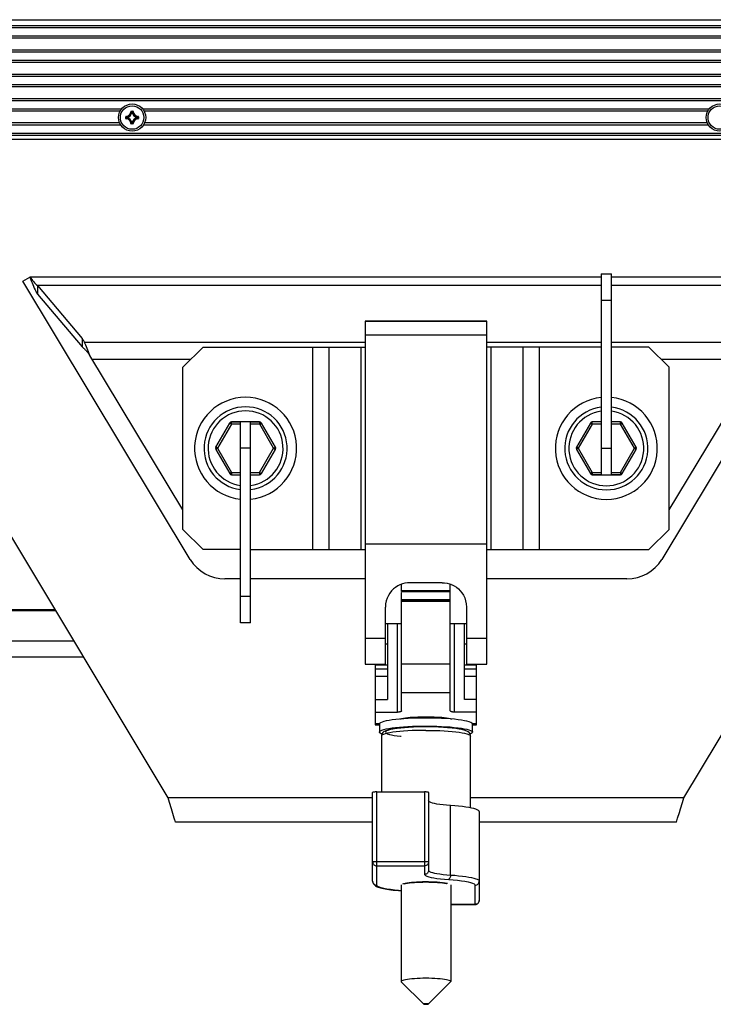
# Model space of a CAD drawing. Extents: x 0 to 420, y 0 to 297.
# Tile 112 of 116: x 333 to 368, y 209 to 257. Entities that reach past the tile are written whole.
import ezdxf

# ---------------------------------------------------------------- set-up
doc = ezdxf.new("R2010")
doc.units = 0
doc.header["$LTSCALE"] = 23.1
doc.layers.get('0').update_dxf_attribs({"linetype": 'CONTINUOUS'})
doc.layers.add('02___PRT_ALL_AXES', color=7, linetype='CONTINUOUS')
doc.layers.add('AXES', color=7, linetype='CONTINUOUS')

msp = doc.modelspace()

# ---------------------------------------------------------------- linework, layer by layer
at = {"color": 7, "linetype": 'CONTINUOUS'}
for p, q in [((303.96, 257.33), (402.96, 257.33)), ((402.96, 257.03), (303.96, 257.03)), ((402.96, 256.93), (303.96, 256.93)), ((303.96, 256.53), (402.96, 256.53)), ((303.96, 256.43), (402.96, 256.43)), ((402.96, 255.83), (303.96, 255.83)), ((402.96, 255.73), (303.96, 255.73)), ((303.96, 255.33), (402.96, 255.33)), ((303.96, 255.23), (402.96, 255.23)), ((402.96, 254.63), (303.96, 254.63)), ((402.96, 254.53), (303.96, 254.53)), ((303.96, 254.13), (402.96, 254.13)), ((303.96, 254.03), (402.96, 254.03)), ((402.96, 253.43), (303.96, 253.43)), ((402.96, 253.33), (303.96, 253.33)), ((338.9, 252.788), (338.91, 252.787)), ((338.92, 252.807), (338.92, 252.797)), ((338.92, 252.807), (338.999, 252.807)), ((338.92, 252.797), (338.999, 252.797)), ((338.951, 252.753), (338.941, 252.755)), ((338.951, 252.753), (338.951, 252.763)), ((338.951, 252.763), (338.969, 252.763)), ((338.951, 252.753), (338.969, 252.753)), ((338.969, 252.753), (338.969, 252.763)), ((338.969, 252.753), (338.979, 252.755)), ((338.999, 252.807), (338.999, 252.797)), ((339.019, 252.788), (339.009, 252.787)), ((338.651, 252.458), (338.651, 252.537)), ((338.651, 252.537), (338.661, 252.537)), ((338.651, 252.458), (338.661, 252.458)), ((338.661, 252.458), (338.661, 252.537)), ((338.67, 252.557), (338.67, 252.547)), ((338.67, 252.438), (338.67, 252.448)), ((338.694, 252.488), (338.694, 252.507)), ((338.704, 252.507), (338.694, 252.507)), ((338.704, 252.488), (338.694, 252.488)), ((338.704, 252.507), (338.702, 252.517)), ((338.704, 252.488), (338.702, 252.479)), ((338.704, 252.489), (338.704, 252.507)), ((339.216, 252.507), (339.217, 252.517)), ((339.216, 252.507), (339.216, 252.489)), ((339.216, 252.507), (339.226, 252.507)), ((339.216, 252.488), (339.217, 252.479)), ((339.216, 252.488), (339.226, 252.488)), ((339.226, 252.507), (339.226, 252.488)), ((339.25, 252.557), (339.249, 252.547)), ((339.25, 252.438), (339.249, 252.448)), ((339.259, 252.537), (339.259, 252.458)), ((339.269, 252.537), (339.259, 252.537)), ((339.269, 252.458), (339.259, 252.458)), ((339.269, 252.537), (339.269, 252.458)), ((338.9, 252.208), (338.91, 252.208)), ((338.92, 252.188), (338.92, 252.198)), ((338.999, 252.198), (338.92, 252.198)), ((338.999, 252.188), (338.92, 252.188)), ((338.951, 252.242), (338.941, 252.24)), ((338.951, 252.242), (338.951, 252.232)), ((338.969, 252.242), (338.951, 252.242)), ((338.969, 252.232), (338.951, 252.232)), ((338.969, 252.242), (338.969, 252.232)), ((338.969, 252.242), (338.979, 252.24)), ((338.999, 252.188), (338.999, 252.198)), ((339.019, 252.208), (339.009, 252.208)), ((303.96, 251.73), (402.96, 251.73)), ((303.96, 251.63), (402.96, 251.63)), ((362.11, 244.79), (362.11, 234.874)), ((362.11, 244.79), (362.61, 244.79)), ((362.61, 234.874), (362.61, 244.79)), ((362.11, 243.49), (362.61, 243.49)), ((350.46, 242.453), (350.46, 225.518)), ((356.46, 242.453), (350.46, 242.453)), ((356.46, 242.435), (350.46, 242.435)), ((356.46, 225.518), (356.46, 242.453)), ((356.46, 241.758), (350.46, 241.758)), ((350.46, 241.397), (336.612, 241.397)), ((362.11, 241.397), (356.46, 241.397)), ((370.308, 241.397), (362.61, 241.397)), ((341.46, 233.127), (336.876, 240.749)), ((365.46, 233.127), (370.044, 240.749)), ((341.839, 240.549), (336.996, 240.549)), ((369.924, 240.549), (365.081, 240.549)), ((343.088, 236.22), (343.78, 237.42)), ((343.865, 237.367), (343.174, 236.17)), ((343.865, 237.367), (343.778, 237.417)), ((343.865, 237.466), (343.867, 237.47)), ((343.865, 237.367), (343.865, 237.466)), ((344.31, 237.466), (343.865, 237.466)), ((344.31, 237.367), (343.865, 237.367)), ((345.253, 237.47), (343.867, 237.47)), ((344.31, 227.55), (344.31, 237.466)), ((344.81, 227.55), (344.81, 237.466)), ((345.255, 237.466), (344.81, 237.466)), ((345.255, 237.367), (344.81, 237.367)), ((345.255, 237.466), (345.253, 237.47)), ((345.255, 237.367), (345.255, 237.466)), ((345.255, 237.367), (345.341, 237.417)), ((345.945, 236.17), (345.255, 237.367)), ((346.032, 236.22), (345.339, 237.42)), ((361.58, 237.42), (360.888, 236.22)), ((361.667, 237.37), (360.974, 236.17)), ((361.667, 237.37), (361.58, 237.42)), ((362.11, 237.47), (361.667, 237.47)), ((361.667, 237.37), (361.667, 237.47)), ((362.11, 237.37), (361.667, 237.37)), ((363.053, 237.47), (362.61, 237.47)), ((363.053, 237.37), (362.61, 237.37)), ((363.053, 237.37), (363.053, 237.47)), ((363.053, 237.37), (363.139, 237.42)), ((363.745, 236.17), (363.053, 237.37)), ((363.832, 236.22), (363.139, 237.42)), ((343.174, 236.17), (343.088, 236.22)), ((343.174, 236.17), (343.088, 236.12)), ((343.088, 236.12), (343.78, 234.92)), ((343.174, 236.17), (343.867, 234.97)), ((344.81, 236.17), (344.31, 236.17)), ((345.253, 234.97), (345.945, 236.17)), ((345.339, 234.92), (346.032, 236.12)), ((345.945, 236.17), (346.032, 236.22)), ((345.945, 236.17), (346.032, 236.12)), ((360.974, 236.17), (360.888, 236.22)), ((360.974, 236.17), (360.888, 236.12)), ((360.888, 236.12), (361.58, 234.92)), ((360.974, 236.17), (361.665, 234.974)), ((362.11, 236.17), (362.61, 236.17)), ((363.055, 234.974), (363.745, 236.17)), ((363.139, 234.92), (363.832, 236.12)), ((363.745, 236.17), (363.832, 236.22)), ((363.745, 236.17), (363.832, 236.12)), ((343.867, 234.97), (343.78, 234.92)), ((343.867, 234.97), (343.867, 234.87)), ((343.867, 234.97), (344.31, 234.97)), ((343.867, 234.87), (344.31, 234.87)), ((344.81, 234.97), (345.253, 234.97)), ((344.81, 234.87), (345.253, 234.87)), ((345.253, 234.97), (345.253, 234.87)), ((345.253, 234.97), (345.339, 234.92)), ((361.665, 234.974), (361.578, 234.924)), ((361.665, 234.974), (362.11, 234.974)), ((361.665, 234.974), (361.665, 234.874)), ((361.665, 234.874), (362.11, 234.874)), ((361.665, 234.874), (361.667, 234.87)), ((361.667, 234.87), (363.053, 234.87)), ((362.61, 234.974), (363.055, 234.974)), ((362.61, 234.874), (363.055, 234.874)), ((363.055, 234.874), (363.053, 234.87)), ((363.055, 234.974), (363.141, 234.924)), ((363.055, 234.974), (363.055, 234.874)), ((356.46, 231.444), (350.46, 231.444)), ((352.26, 229.448), (352.212, 229.448)), ((352.26, 229.096), (352.26, 229.466)), ((354.26, 229.536), (352.66, 229.536)), ((354.66, 223.216), (354.66, 229.466)), ((354.707, 229.448), (354.66, 229.448)), ((352.26, 229.151), (354.66, 229.151)), ((352.26, 229.095), (354.66, 229.095)), ((352.26, 223.216), (352.26, 229.06)), ((344.81, 228.85), (344.31, 228.85)), ((352.26, 228.708), (354.66, 228.708)), ((352.26, 228.697), (354.66, 228.697)), ((352.26, 228.632), (354.66, 228.632)), ((335.163, 228.19), (319.87, 228.19)), ((335.188, 228.149), (319.893, 228.149)), ((351.46, 225.518), (351.46, 228.337)), ((355.46, 228.337), (355.46, 225.518)), ((344.81, 227.55), (344.31, 227.55)), ((352.26, 227.508), (351.46, 227.508)), ((351.56, 227.508), (351.56, 223.772)), ((352.06, 223.148), (352.06, 227.508)), ((355.46, 227.508), (354.66, 227.508)), ((354.86, 227.508), (354.86, 223.148)), ((355.36, 223.772), (355.36, 227.508)), ((336.09, 226.649), (320.759, 226.649)), ((350.46, 226.797), (351.46, 226.797)), ((351.56, 226.508), (351.46, 226.508)), ((355.46, 226.508), (355.36, 226.508)), ((355.46, 226.797), (356.46, 226.797)), ((326.56, 225.882), (336.551, 225.882)), ((350.46, 225.518), (351.46, 225.518)), ((350.96, 225.477), (351.56, 225.477)), ((350.96, 225.477), (350.96, 222.516)), ((351.56, 225.267), (350.96, 225.267)), ((354.66, 225.508), (352.26, 225.508)), ((355.36, 225.477), (355.96, 225.477)), ((355.96, 225.267), (355.36, 225.267)), ((355.46, 225.518), (356.46, 225.518)), ((355.96, 222.516), (355.96, 225.477)), ((350.96, 224.918), (351.56, 224.918)), ((355.36, 224.918), (355.96, 224.918)), ((354.66, 224.093), (352.26, 224.093)), ((350.96, 223.772), (351.56, 223.772)), ((355.96, 223.772), (355.36, 223.772)), ((350.96, 223.148), (352.06, 223.148)), ((355.96, 223.148), (354.86, 223.148)), ((353.06, 222.908), (353.86, 222.908)), ((355.048, 222.773), (354.865, 222.794)), ((350.96, 222.58), (351.17, 222.58)), ((350.96, 222.516), (351.16, 222.516)), ((351.16, 222.557), (351.16, 222.16)), ((352.15, 222.406), (352.354, 222.422)), ((353.275, 222.458), (353.516, 222.459)), ((353.516, 222.459), (353.759, 222.457)), ((355.753, 222.58), (355.96, 222.58)), ((355.76, 222.16), (355.76, 222.557)), ((355.76, 222.516), (355.96, 222.516)), ((352.233, 214.626), (352.233, 209.849)), ((352.359, 214.674), (352.303, 214.656)), ((353.592, 214.763), (353.442, 214.764)), ((354.378, 214.711), (354.269, 214.725)), ((354.269, 214.724), (354.373, 214.71)), ((354.309, 214.719), (354.333, 214.716)), ((354.409, 214.705), (354.309, 214.719)), ((354.333, 214.716), (354.356, 214.713)), ((354.356, 214.713), (354.378, 214.711)), ((354.493, 214.689), (354.409, 214.705)), ((354.516, 214.684), (354.493, 214.689)), ((354.686, 214.626), (354.686, 209.849)), ((352.233, 209.849), (352.244, 209.828)), ((353.354, 208.737), (352.244, 209.828)), ((353.565, 208.737), (354.676, 209.828)), ((354.546, 209.923), (354.469, 209.939)), ((354.606, 209.905), (354.546, 209.923)), ((354.651, 209.887), (354.606, 209.905)), ((354.677, 209.868), (354.651, 209.887)), ((354.676, 209.828), (354.686, 209.849)), ((354.686, 209.849), (354.677, 209.868)), ((353.353, 208.738), (353.354, 208.737)), ((353.483, 208.752), (353.46, 208.752)), ((353.565, 208.737), (353.566, 208.738))]:
    msp.add_line(p, q, dxfattribs=at)
at = {"color": 3, "linetype": 'CONTINUOUS'}
for p, q in [((342.46, 241.17), (341.46, 240.17)), ((342.46, 241.17), (350.46, 241.17)), ((347.88, 231.17), (347.88, 241.17)), ((348.66, 241.17), (348.66, 231.17)), ((350.24, 241.17), (350.24, 231.17)), ((362.11, 241.17), (356.46, 241.17)), ((356.68, 231.17), (356.68, 241.17)), ((358.26, 231.17), (358.26, 241.17)), ((359.04, 241.17), (359.04, 231.17)), ((364.46, 241.17), (362.61, 241.17)), ((365.46, 240.17), (364.46, 241.17)), ((341.46, 232.17), (341.46, 240.17)), ((365.46, 232.17), (365.46, 240.17)), ((341.46, 232.17), (342.46, 231.17)), ((364.46, 231.17), (365.46, 232.17)), ((344.31, 231.17), (342.46, 231.17)), ((344.81, 231.17), (350.46, 231.17)), ((356.46, 231.17), (364.46, 231.17)), ((352.26, 222.825), (352.26, 222.811)), ((353.46, 222.856), (353.46, 222.908)), ((354.66, 222.812), (354.66, 222.825)), ((353.46, 222.42), (353.234, 222.419)), ((353.38, 222.422), (353.241, 222.42)), ((353.46, 222.422), (353.38, 222.422)), ((353.534, 222.422), (353.46, 222.422)), ((354.753, 222.362), (354.653, 222.372)), ((351.26, 221.962), (351.26, 221.962)), ((351.26, 221.962), (351.26, 219.209)), ((355.66, 218.421), (355.66, 221.962)), ((355.66, 221.962), (355.66, 221.962)), ((351.03, 219.209), (353.39, 219.209)), ((351.03, 214.606), (351.03, 219.209)), ((353.39, 219.209), (353.39, 215.14)), ((350.83, 214.804), (350.83, 219.183)), ((353.59, 219.183), (353.59, 215.338)), ((354.67, 215.107), (354.67, 218.538)), ((356.09, 218.235), (356.09, 213.855)), ((351.03, 215.779), (353.39, 215.779)), ((351.03, 215.554), (353.39, 215.554)), ((350.83, 214.804), (350.83, 214.801)), ((355.89, 213.655), (355.89, 214.606)), ((354.686, 213.657), (355.89, 213.657)), ((355.891, 213.655), (354.686, 213.655))]:
    msp.add_line(p, q, dxfattribs=at)
at = {"color": 7, "linetype": 'CONTINUOUS'}
for points in [[(338.92, 252.807), (338.917, 252.807), (338.914, 252.806), (338.911, 252.805), (338.909, 252.803), (338.907, 252.801), (338.905, 252.799), (338.903, 252.796), (338.902, 252.794), (338.901, 252.791), (338.9, 252.788)], [(338.91, 252.787), (338.911, 252.789), (338.911, 252.791), (338.912, 252.793), (338.913, 252.794), (338.915, 252.795), (338.917, 252.796), (338.918, 252.797), (338.92, 252.797)], [(338.91, 252.787), (338.915, 252.782), (338.921, 252.777), (338.926, 252.772), (338.931, 252.766), (338.936, 252.761), (338.941, 252.755)], [(338.92, 252.797), (338.925, 252.791), (338.931, 252.786), (338.936, 252.78), (338.941, 252.775), (338.946, 252.769), (338.951, 252.763)], [(338.941, 252.755), (338.941, 252.757), (338.942, 252.758), (338.943, 252.76), (338.944, 252.761), (338.946, 252.762), (338.947, 252.763), (338.949, 252.763), (338.951, 252.763)], [(338.999, 252.797), (338.994, 252.791), (338.989, 252.786), (338.984, 252.78), (338.979, 252.775), (338.974, 252.769), (338.969, 252.763)], [(338.969, 252.763), (338.971, 252.763), (338.972, 252.763), (338.974, 252.762), (338.975, 252.761), (338.977, 252.76), (338.978, 252.758), (338.978, 252.757), (338.979, 252.755)], [(339.009, 252.787), (339.004, 252.782), (338.999, 252.777), (338.994, 252.772), (338.989, 252.766), (338.984, 252.761), (338.979, 252.755)], [(339.019, 252.788), (339.019, 252.791), (339.018, 252.794), (339.017, 252.796), (339.015, 252.799), (339.013, 252.801), (339.011, 252.803), (339.008, 252.805), (339.005, 252.806), (339.002, 252.807), (338.999, 252.807)], [(338.999, 252.797), (339.001, 252.797), (339.003, 252.796), (339.005, 252.795), (339.006, 252.794), (339.007, 252.793), (339.008, 252.791), (339.009, 252.789), (339.009, 252.787)], [(338.67, 252.557), (338.667, 252.557), (338.664, 252.556), (338.661, 252.555), (338.658, 252.553), (338.656, 252.551), (338.654, 252.549), (338.653, 252.546), (338.652, 252.543), (338.651, 252.54), (338.651, 252.537)], [(338.651, 252.458), (338.651, 252.455), (338.652, 252.452), (338.653, 252.449), (338.654, 252.447), (338.656, 252.444), (338.658, 252.442), (338.661, 252.441), (338.664, 252.439), (338.667, 252.439), (338.67, 252.438)], [(338.661, 252.537), (338.661, 252.539), (338.661, 252.541), (338.662, 252.543), (338.663, 252.544), (338.665, 252.545), (338.666, 252.546), (338.668, 252.547), (338.67, 252.547)], [(338.661, 252.537), (338.666, 252.532), (338.671, 252.527), (338.677, 252.522), (338.683, 252.517), (338.688, 252.512), (338.694, 252.507)], [(338.661, 252.458), (338.666, 252.463), (338.671, 252.468), (338.677, 252.473), (338.683, 252.478), (338.688, 252.483), (338.694, 252.488)], [(338.67, 252.448), (338.668, 252.448), (338.666, 252.449), (338.665, 252.45), (338.663, 252.451), (338.662, 252.453), (338.661, 252.454), (338.661, 252.456), (338.661, 252.458)], [(338.67, 252.547), (338.675, 252.542), (338.681, 252.537), (338.686, 252.532), (338.691, 252.527), (338.697, 252.522), (338.702, 252.517)], [(338.67, 252.448), (338.675, 252.453), (338.681, 252.458), (338.686, 252.463), (338.691, 252.469), (338.697, 252.474), (338.702, 252.479)], [(338.694, 252.507), (338.694, 252.509), (338.695, 252.51), (338.695, 252.512), (338.696, 252.513), (338.698, 252.514), (338.699, 252.515), (338.701, 252.516), (338.702, 252.517)], [(338.702, 252.479), (338.701, 252.479), (338.699, 252.48), (338.698, 252.481), (338.696, 252.482), (338.695, 252.483), (338.695, 252.485), (338.694, 252.487), (338.694, 252.488)], [(339.249, 252.547), (339.244, 252.542), (339.239, 252.537), (339.234, 252.532), (339.228, 252.527), (339.223, 252.522), (339.217, 252.517)], [(339.217, 252.517), (339.219, 252.516), (339.22, 252.515), (339.222, 252.515), (339.223, 252.513), (339.224, 252.512), (339.225, 252.51), (339.225, 252.509), (339.226, 252.507)], [(339.226, 252.488), (339.225, 252.487), (339.225, 252.485), (339.224, 252.483), (339.223, 252.482), (339.222, 252.481), (339.22, 252.48), (339.219, 252.479), (339.217, 252.479)], [(339.249, 252.448), (339.244, 252.453), (339.239, 252.458), (339.234, 252.463), (339.228, 252.469), (339.223, 252.474), (339.217, 252.479)], [(339.259, 252.537), (339.254, 252.532), (339.248, 252.527), (339.243, 252.522), (339.237, 252.517), (339.231, 252.512), (339.226, 252.507)], [(339.259, 252.458), (339.254, 252.463), (339.248, 252.468), (339.243, 252.473), (339.237, 252.478), (339.231, 252.483), (339.226, 252.488)], [(339.249, 252.547), (339.251, 252.547), (339.253, 252.546), (339.255, 252.545), (339.256, 252.544), (339.257, 252.543), (339.258, 252.541), (339.259, 252.539), (339.259, 252.537)], [(339.259, 252.458), (339.259, 252.456), (339.258, 252.454), (339.257, 252.453), (339.256, 252.451), (339.255, 252.45), (339.253, 252.449), (339.251, 252.448), (339.249, 252.448)], [(339.269, 252.537), (339.269, 252.54), (339.268, 252.543), (339.267, 252.546), (339.265, 252.549), (339.263, 252.551), (339.261, 252.553), (339.259, 252.555), (339.256, 252.556), (339.253, 252.557), (339.25, 252.557)], [(339.25, 252.438), (339.253, 252.439), (339.256, 252.439), (339.259, 252.441), (339.261, 252.442), (339.263, 252.444), (339.265, 252.447), (339.267, 252.449), (339.268, 252.452), (339.269, 252.455), (339.269, 252.458)], [(338.9, 252.208), (338.901, 252.204), (338.902, 252.202), (338.903, 252.199), (338.905, 252.196), (338.907, 252.194), (338.909, 252.192), (338.911, 252.191), (338.914, 252.189), (338.917, 252.189), (338.92, 252.188)], [(338.91, 252.208), (338.915, 252.213), (338.921, 252.218), (338.926, 252.224), (338.931, 252.229), (338.936, 252.235), (338.941, 252.24)], [(338.92, 252.198), (338.918, 252.199), (338.917, 252.199), (338.915, 252.2), (338.913, 252.201), (338.912, 252.203), (338.911, 252.204), (338.911, 252.206), (338.91, 252.208)], [(338.92, 252.198), (338.925, 252.204), (338.931, 252.209), (338.936, 252.215), (338.941, 252.22), (338.946, 252.226), (338.951, 252.232)], [(338.951, 252.232), (338.949, 252.232), (338.947, 252.232), (338.946, 252.233), (338.944, 252.234), (338.943, 252.235), (338.942, 252.237), (338.941, 252.239), (338.941, 252.24)], [(338.979, 252.24), (338.978, 252.239), (338.978, 252.237), (338.977, 252.235), (338.975, 252.234), (338.974, 252.233), (338.972, 252.232), (338.971, 252.232), (338.969, 252.232)], [(338.999, 252.198), (338.994, 252.204), (338.989, 252.209), (338.984, 252.215), (338.979, 252.22), (338.974, 252.226), (338.969, 252.232)], [(339.009, 252.208), (339.004, 252.213), (338.999, 252.218), (338.994, 252.224), (338.989, 252.229), (338.984, 252.235), (338.979, 252.24)], [(339.009, 252.208), (339.009, 252.206), (339.008, 252.204), (339.007, 252.203), (339.006, 252.201), (339.005, 252.2), (339.003, 252.199), (339.001, 252.199), (338.999, 252.198)], [(338.999, 252.188), (339.002, 252.189), (339.005, 252.189), (339.008, 252.191), (339.011, 252.192), (339.013, 252.194), (339.015, 252.196), (339.017, 252.199), (339.018, 252.202), (339.019, 252.204), (339.019, 252.208)], [(336.502, 241.597), (336.521, 241.564), (336.539, 241.531), (336.558, 241.498), (336.576, 241.464), (336.594, 241.431), (336.612, 241.397)], [(336.502, 241.173), (336.524, 241.154), (336.546, 241.134), (336.567, 241.115), (336.589, 241.095), (336.61, 241.075), (336.631, 241.055), (336.652, 241.035), (336.672, 241.015), (336.692, 240.994), (336.711, 240.973)], [(336.876, 240.749), (336.844, 240.839), (336.812, 240.928), (336.78, 241.015), (336.747, 241.099), (336.714, 241.179), (336.681, 241.257), (336.647, 241.329), (336.612, 241.397)], [(336.711, 240.973), (336.74, 240.94), (336.768, 240.906), (336.796, 240.869), (336.823, 240.83), (336.849, 240.79), (336.876, 240.749)], [(343.865, 237.466), (343.848, 237.465), (343.831, 237.46), (343.815, 237.453), (343.801, 237.443), (343.788, 237.431), (343.778, 237.417)], [(345.341, 237.417), (345.331, 237.431), (345.319, 237.443), (345.305, 237.453), (345.289, 237.46), (345.272, 237.465), (345.255, 237.466)], [(361.578, 234.924), (361.588, 234.91), (361.601, 234.897), (361.615, 234.887), (361.631, 234.88), (361.648, 234.875), (361.665, 234.874)], [(363.055, 234.874), (363.072, 234.875), (363.089, 234.88), (363.105, 234.887), (363.119, 234.897), (363.131, 234.91), (363.141, 234.924)], [(352.66, 229.536), (352.543, 229.531), (352.424, 229.513), (352.301, 229.481), (352.179, 229.436), (352.064, 229.378), (351.955, 229.308), (351.855, 229.227), (351.763, 229.134), (351.678, 229.026), (351.604, 228.906), (351.543, 228.775), (351.497, 228.635), (351.47, 228.489), (351.46, 228.337)], [(354.26, 229.536), (354.38, 229.531), (354.502, 229.512), (354.625, 229.479), (354.745, 229.434), (354.857, 229.377), (354.961, 229.31), (355.058, 229.232), (355.149, 229.143), (355.233, 229.038), (355.308, 228.92), (355.371, 228.789), (355.419, 228.647), (355.449, 228.496), (355.46, 228.337)], [(352.26, 223.216), (352.258, 223.207), (352.254, 223.2), (352.248, 223.192), (352.239, 223.185), (352.228, 223.179), (352.215, 223.173), (352.202, 223.168), (352.187, 223.163), (352.172, 223.16), (352.157, 223.156), (352.141, 223.154), (352.125, 223.152), (352.109, 223.15), (352.092, 223.149), (352.076, 223.148), (352.06, 223.148)], [(354.86, 223.148), (354.844, 223.148), (354.827, 223.149), (354.811, 223.15), (354.795, 223.152), (354.779, 223.154), (354.763, 223.156), (354.747, 223.16), (354.732, 223.163), (354.718, 223.168), (354.704, 223.173), (354.692, 223.179), (354.681, 223.185), (354.672, 223.192), (354.665, 223.2), (354.661, 223.207), (354.66, 223.216)], [(352.157, 222.803), (351.968, 222.784), (351.793, 222.763), (351.637, 222.739), (351.5, 222.713), (351.385, 222.686), (351.292, 222.657), (351.224, 222.627), (351.18, 222.596), (351.161, 222.565), (351.16, 222.557)], [(353.759, 222.853), (353.517, 222.856), (353.277, 222.855), (353.039, 222.851), (352.805, 222.843), (352.578, 222.833), (352.361, 222.82), (352.157, 222.803)], [(352.198, 222.807), (352.267, 222.827), (352.355, 222.847), (352.455, 222.865), (352.564, 222.88), (352.681, 222.892), (352.804, 222.901), (352.931, 222.906), (353.06, 222.908)], [(354.865, 222.794), (354.666, 222.811), (354.453, 222.827), (354.229, 222.839), (353.998, 222.848), (353.759, 222.853)], [(353.86, 222.908), (353.99, 222.906), (354.118, 222.9), (354.242, 222.892), (354.36, 222.879), (354.469, 222.864), (354.568, 222.847), (354.655, 222.826), (354.722, 222.806)], [(355.76, 222.557), (355.753, 222.58), (355.722, 222.611), (355.666, 222.641), (355.586, 222.671), (355.483, 222.699), (355.358, 222.726), (355.213, 222.75), (355.048, 222.773)], [(351.16, 222.16), (351.16, 222.168), (351.179, 222.199), (351.222, 222.229), (351.29, 222.259), (351.381, 222.288), (351.496, 222.316), (351.631, 222.342), (351.787, 222.365), (351.961, 222.387), (352.15, 222.406)], [(351.296, 222.06), (351.256, 222.075), (351.199, 222.105), (351.167, 222.136), (351.16, 222.16)], [(352.354, 222.422), (352.572, 222.436), (352.8, 222.447), (353.035, 222.454), (353.275, 222.458)], [(353.759, 222.457), (353.997, 222.451), (354.227, 222.442), (354.449, 222.43), (354.66, 222.415)], [(354.66, 222.415), (354.859, 222.397), (355.042, 222.377), (355.207, 222.355), (355.353, 222.33), (355.478, 222.304), (355.583, 222.275), (355.663, 222.246), (355.72, 222.215), (355.752, 222.184), (355.76, 222.16)], [(355.76, 222.16), (355.759, 222.153), (355.741, 222.122), (355.697, 222.091)], [(355.697, 222.091), (355.63, 222.061), (355.628, 222.061)], [(352.521, 214.707), (352.432, 214.691), (352.359, 214.674)], [(352.38, 214.679), (352.456, 214.695), (352.547, 214.71), (352.651, 214.724), (352.767, 214.735), (352.893, 214.745)], [(353, 214.752), (352.865, 214.744), (352.739, 214.733), (352.624, 214.721), (352.521, 214.707)], [(352.893, 214.745), (353.027, 214.753), (353.168, 214.759), (353.313, 214.762), (353.46, 214.764)], [(353.442, 214.764), (353.291, 214.763), (353.143, 214.759), (353, 214.752)], [(353.46, 214.764), (353.607, 214.762), (353.752, 214.759), (353.892, 214.753), (354.027, 214.745), (354.153, 214.735), (354.269, 214.724)], [(354.269, 214.725), (354.15, 214.737), (354.019, 214.747), (353.882, 214.754), (353.739, 214.76), (353.592, 214.763)], [(354.373, 214.71), (354.464, 214.695), (354.478, 214.692)], [(353.608, 210.007), (353.46, 210.008), (353.312, 210.007), (353.166, 210.004), (353.025, 209.998), (352.89, 209.99), (352.763, 209.98), (352.647, 209.968), (352.542, 209.955), (352.451, 209.939), (352.374, 209.923), (352.313, 209.905)], [(354.03, 209.99), (353.895, 209.998), (353.753, 210.004), (353.608, 210.007)], [(354.469, 209.939), (354.378, 209.955), (354.273, 209.968), (354.156, 209.98), (354.03, 209.99)], [(352.313, 209.905), (352.269, 209.887), (352.242, 209.868), (352.233, 209.849)], [(353.364, 208.744), (353.356, 208.742), (353.353, 208.738)], [(353.354, 208.737), (353.356, 208.735), (353.364, 208.732)], [(353.46, 208.752), (353.436, 208.752), (353.414, 208.751), (353.393, 208.749), (353.377, 208.747), (353.364, 208.744)], [(353.364, 208.732), (353.377, 208.73), (353.393, 208.728), (353.414, 208.726), (353.436, 208.725), (353.46, 208.725), (353.483, 208.725), (353.506, 208.726), (353.526, 208.728), (353.543, 208.73), (353.556, 208.732)], [(353.556, 208.744), (353.543, 208.747), (353.526, 208.749), (353.506, 208.751), (353.483, 208.752)], [(353.566, 208.738), (353.563, 208.742), (353.556, 208.744)], [(353.556, 208.732), (353.563, 208.735), (353.565, 208.737)]]:
    msp.add_lwpolyline(points, dxfattribs=at)
at = {"color": 3, "linetype": 'CONTINUOUS'}
for points in [[(353.241, 222.42), (353.105, 222.418), (352.972, 222.414), (352.842, 222.409), (352.717, 222.404), (352.596, 222.397), (352.48, 222.389), (352.369, 222.381), (352.264, 222.371), (352.165, 222.361), (352.071, 222.351), (351.983, 222.339), (351.901, 222.327), (351.825, 222.315), (351.755, 222.302), (351.691, 222.289), (351.633, 222.275), (351.58, 222.261), (351.531, 222.245), (351.486, 222.229), (351.445, 222.211), (351.406, 222.191), (351.37, 222.167), (351.334, 222.136), (351.301, 222.096), (351.275, 222.046), (351.261, 221.99), (351.26, 221.962)], [(352.36, 222.21), (352.167, 222.193), (351.988, 222.174), (351.825, 222.153), (351.68, 222.13), (351.555, 222.105), (351.45, 222.078), (351.367, 222.05), (351.308, 222.021), (351.272, 221.992), (351.26, 221.962)], [(353.234, 222.419), (353.015, 222.414), (352.799, 222.406), (352.592, 222.394), (352.396, 222.38), (352.213, 222.364), (352.047, 222.344), (351.898, 222.323), (351.769, 222.299), (351.66, 222.274), (351.573, 222.247), (351.511, 222.219), (351.473, 222.19), (351.46, 222.161), (351.472, 222.132), (351.509, 222.103), (351.57, 222.075), (351.656, 222.048), (351.764, 222.023), (351.892, 221.999), (352.041, 221.977), (352.207, 221.958), (352.233, 221.955)], [(353.46, 222.248), (353.23, 222.246), (353.002, 222.242), (352.78, 222.234), (352.565, 222.223), (352.36, 222.21)], [(354.664, 222.367), (354.529, 222.38), (354.332, 222.394), (354.124, 222.405), (353.907, 222.414), (353.686, 222.419), (353.46, 222.42)], [(353.46, 222.248), (353.69, 222.246), (353.917, 222.242), (354.14, 222.234), (354.355, 222.223), (354.56, 222.21)], [(354.653, 222.372), (354.547, 222.381), (354.436, 222.389), (354.32, 222.397), (354.199, 222.404), (354.073, 222.41), (353.944, 222.414), (353.81, 222.418), (353.673, 222.42), (353.534, 222.422)], [(354.56, 222.21), (354.753, 222.193), (354.932, 222.174), (355.095, 222.153), (355.24, 222.13), (355.365, 222.105), (355.47, 222.078), (355.552, 222.05), (355.612, 222.021), (355.648, 221.992), (355.66, 221.962)], [(355.66, 221.962), (355.658, 221.99), (355.644, 222.047), (355.618, 222.097), (355.586, 222.136), (355.55, 222.167), (355.513, 222.191), (355.474, 222.212), (355.433, 222.229), (355.388, 222.246), (355.339, 222.261), (355.286, 222.275), (355.227, 222.289), (355.163, 222.302), (355.093, 222.315), (355.017, 222.328), (354.935, 222.339), (354.847, 222.351), (354.753, 222.362)], [(351.03, 219.209), (350.99, 219.209), (350.953, 219.207), (350.918, 219.205), (350.888, 219.202), (350.864, 219.198), (350.845, 219.193), (350.834, 219.189), (350.83, 219.183)], [(353.59, 219.183), (353.586, 219.189), (353.574, 219.193), (353.556, 219.198), (353.531, 219.202), (353.501, 219.205), (353.467, 219.207), (353.43, 219.209), (353.39, 219.209)], [(354.67, 218.538), (354.48, 218.553), (354.306, 218.57), (354.147, 218.589), (354.004, 218.61), (353.881, 218.634), (353.778, 218.659), (353.697, 218.685), (353.638, 218.712), (353.602, 218.74), (353.59, 218.769)], [(356.09, 218.235), (356.079, 218.266), (356.046, 218.297), (355.992, 218.327), (355.917, 218.356), (355.822, 218.385), (355.707, 218.412), (355.573, 218.438), (355.423, 218.462), (355.255, 218.484), (355.073, 218.505), (354.878, 218.522), (354.67, 218.538)], [(350.83, 215.753), (350.834, 215.758), (350.845, 215.763), (350.864, 215.767), (350.888, 215.771), (350.919, 215.774), (350.953, 215.777), (350.991, 215.778), (351.03, 215.779)], [(350.83, 215.753), (350.834, 215.714), (350.845, 215.677), (350.864, 215.643), (350.888, 215.612), (350.919, 215.588), (350.953, 215.569), (350.991, 215.558), (351.03, 215.554)], [(353.39, 215.779), (353.429, 215.778), (353.466, 215.777), (353.501, 215.774), (353.531, 215.771), (353.556, 215.767), (353.575, 215.763), (353.586, 215.758), (353.59, 215.753)], [(353.59, 215.753), (353.586, 215.714), (353.575, 215.677), (353.556, 215.643), (353.531, 215.612), (353.501, 215.588), (353.466, 215.569), (353.429, 215.558), (353.39, 215.554)], [(353.59, 215.338), (353.586, 215.3), (353.575, 215.262), (353.556, 215.228), (353.531, 215.198), (353.501, 215.173), (353.466, 215.155), (353.429, 215.144), (353.39, 215.14)], [(353.59, 215.338), (353.602, 215.31), (353.637, 215.282), (353.696, 215.255), (353.778, 215.228), (353.881, 215.203), (354.004, 215.18), (354.147, 215.158), (354.307, 215.139), (354.482, 215.122), (354.67, 215.107)], [(353.39, 215.14), (353.403, 215.108), (353.442, 215.078), (353.507, 215.048), (353.597, 215.019), (353.71, 214.991), (353.846, 214.966), (354.002, 214.942), (354.178, 214.921), (354.369, 214.902)], [(354.369, 214.902), (354.808, 214.868), (355.02, 214.848), (355.213, 214.824), (355.386, 214.798), (355.536, 214.77), (355.661, 214.739), (355.76, 214.707), (355.832, 214.674), (355.875, 214.64), (355.89, 214.606)], [(354.67, 215.107), (354.668, 215.068), (354.663, 215.03), (354.654, 214.993), (354.643, 214.96), (354.629, 214.932), (354.613, 214.91), (354.596, 214.894), (354.578, 214.886)], [(354.67, 215.107), (354.877, 215.092), (355.073, 215.074), (355.255, 215.054), (355.422, 215.031), (355.573, 215.007), (355.707, 214.982), (355.822, 214.954), (355.917, 214.926), (355.992, 214.896), (356.046, 214.866), (356.079, 214.835), (356.09, 214.804)], [(350.83, 214.801), (350.834, 214.765), (350.845, 214.728), (350.864, 214.694), (350.888, 214.664), (350.919, 214.639), (350.953, 214.621), (350.991, 214.609), (351.03, 214.606)], [(350.83, 214.801), (350.83, 214.788), (350.841, 214.73), (350.865, 214.677), (350.898, 214.633), (350.934, 214.599), (350.973, 214.571), (351.014, 214.548), (351.059, 214.527), (351.107, 214.508), (351.161, 214.49), (351.221, 214.473), (351.287, 214.456), (351.361, 214.44), (351.442, 214.424), (351.531, 214.409), (351.628, 214.394), (351.733, 214.38), (351.847, 214.366), (351.97, 214.353), (352.101, 214.341), (352.233, 214.331)], [(352.233, 214.334), (352.112, 214.343), (351.9, 214.363), (351.706, 214.387), (351.533, 214.413), (351.384, 214.442), (351.258, 214.472), (351.16, 214.504), (351.088, 214.537), (351.045, 214.571), (351.03, 214.606)], [(355.89, 214.606), (355.929, 214.609), (355.966, 214.621), (356.001, 214.639), (356.031, 214.664), (356.056, 214.694), (356.075, 214.728), (356.086, 214.765), (356.09, 214.804)], [(356.09, 213.855), (356.086, 213.816), (356.075, 213.779), (356.056, 213.745), (356.031, 213.715), (356.001, 213.69), (355.966, 213.672), (355.929, 213.661), (355.89, 213.657)], [(355.891, 213.655), (355.898, 213.655), (355.906, 213.656), (355.914, 213.657), (355.922, 213.658), (355.93, 213.659), (355.938, 213.661), (355.946, 213.663), (355.954, 213.666), (355.962, 213.669), (355.97, 213.672), (355.978, 213.676), (355.986, 213.68), (355.994, 213.684), (356.002, 213.689), (356.009, 213.695), (356.017, 213.701), (356.024, 213.707), (356.031, 213.714), (356.038, 213.721), (356.045, 213.729), (356.051, 213.737), (356.057, 213.745), (356.063, 213.754), (356.068, 213.764), (356.072, 213.773), (356.077, 213.783), (356.08, 213.794), (356.083, 213.804), (356.086, 213.815), (356.088, 213.826), (356.089, 213.838), (356.09, 213.849), (356.09, 213.855)]]:
    msp.add_lwpolyline(points, dxfattribs=at)
at = {"color": 7, "linetype": 'CONTINUOUS'}
for centre, radius, start, end in [((338.66, 252.798), 0.241, 272.365, 357.635), ((338.66, 252.798), 0.251, 272.3648, 357.6352), ((338.66, 252.798), 0.284, 278.634, 351.366), ((338.66, 252.798), 0.294, 278.6311, 351.3688), ((339.26, 252.798), 0.294, 188.6311, 261.3687), ((339.26, 252.798), 0.284, 188.634, 261.366), ((339.26, 252.798), 0.251, 182.3648, 267.6352), ((339.26, 252.798), 0.241, 182.365, 267.6326), ((338.66, 252.198), 0.251, 2.3648, 87.6352), ((338.66, 252.198), 0.241, 2.368, 87.635), ((338.66, 252.198), 0.284, 8.634, 81.366), ((338.66, 252.198), 0.294, 8.6309, 81.3686), ((339.26, 252.198), 0.294, 98.6312, 171.3687), ((339.26, 252.198), 0.284, 98.634, 171.366), ((339.26, 252.198), 0.251, 92.3648, 177.6352), ((339.26, 252.198), 0.241, 92.365, 177.6326), ((344.56, 236.17), 2.518, 275.6991, 264.3009), ((362.36, 236.17), 2.518, 95.6991, 84.3009), ((344.56, 236.17), 2.05, 277.009, 262.991), ((362.36, 236.17), 2.05, 97.009, 82.991), ((344.56, 236.17), 1.85, 277.768, 262.232), ((362.36, 236.17), 1.85, 97.768, 82.232), ((343.867, 237.37), 0.1, 90, 150), ((345.253, 237.37), 0.1, 30, 90), ((361.667, 237.37), 0.1, 90, 150), ((363.053, 237.37), 0.1, 30, 90), ((343.174, 236.17), 0.1, 150, 210), ((345.945, 236.17), 0.1, 330, 30), ((360.974, 236.17), 0.1, 150, 210), ((363.745, 236.17), 0.1, 330, 30), ((343.867, 234.97), 0.1, 210, 270), ((345.253, 234.97), 0.1, 270, 330), ((361.667, 234.97), 0.1, 210, 270), ((363.053, 234.97), 0.1, 270, 330)]:
    msp.add_arc(centre, radius, start, end, dxfattribs=at)
at = {"layer": '02___PRT_ALL_AXES', "color": 7, "linetype": 'CONTINUOUS'}
for p, q in [((310.472, 252.93), (338.448, 252.93)), ((310.542, 252.83), (338.378, 252.83)), ((339.472, 252.93), (367.448, 252.93)), ((339.542, 252.83), (367.378, 252.83)), ((338.4, 252.13), (310.52, 252.13)), ((338.346, 252.23), (310.574, 252.23)), ((367.4, 252.13), (339.52, 252.13)), ((367.346, 252.23), (339.574, 252.23)), ((379.76, 251.421), (327.16, 251.421)), ((333.569, 244.421), (333.912, 244.627)), ((362.11, 244.627), (333.912, 244.627)), ((373.008, 244.627), (362.61, 244.627)), ((340.738, 218.921), (325.579, 244.124)), ((341.828, 230.69), (333.569, 244.421)), ((334.285, 244.203), (334.285, 243.779)), ((334.285, 244.203), (336.502, 241.597)), ((362.11, 244.203), (334.285, 244.203)), ((372.634, 244.203), (362.61, 244.203)), ((373.351, 244.421), (365.092, 230.69)), ((366.182, 218.921), (381.341, 244.124)), ((334.285, 243.779), (336.502, 241.173)), ((336.502, 241.597), (336.502, 241.173)), ((344.31, 229.721), (343.542, 229.721)), ((350.46, 229.721), (344.81, 229.721)), ((363.378, 229.721), (356.46, 229.721)), ((350.83, 218.921), (340.738, 218.921)), ((366.182, 218.921), (355.66, 218.921)), ((340.902, 218.374), (340.807, 218.693)), ((341.042, 217.909), (340.902, 218.374)), ((365.962, 218.19), (366.017, 218.374)), ((366.017, 218.374), (366.113, 218.693)), ((341.099, 217.721), (341.081, 217.782)), ((365.821, 217.721), (365.877, 217.909)), ((365.877, 217.909), (365.962, 218.19)), ((350.83, 217.721), (341.099, 217.721)), ((365.821, 217.721), (356.09, 217.721))]:
    msp.add_line(p, q, dxfattribs=at)
for points in [[(333.912, 244.627), (333.949, 244.533), (333.987, 244.44), (334.024, 244.347), (334.061, 244.257), (334.099, 244.168), (334.136, 244.083), (334.173, 244), (334.211, 243.922), (334.248, 243.848), (334.285, 243.779)], [(333.912, 244.627), (333.959, 244.569), (334.005, 244.51), (334.052, 244.453), (334.099, 244.398), (334.145, 244.345), (334.192, 244.294), (334.239, 244.247), (334.285, 244.203)], [(340.807, 218.693), (340.773, 218.806), (340.738, 218.921)], [(366.113, 218.693), (366.147, 218.806), (366.182, 218.921)], [(341.081, 217.782), (341.07, 217.816), (341.042, 217.909)]]:
    msp.add_lwpolyline(points, dxfattribs=at)
for centre in [(338.96, 252.498), (367.96, 252.498)]:
    msp.add_circle(centre, 0.67, dxfattribs=at)
for centre, start, end in [((343.542, 231.721), 211.0259, 270), ((363.378, 231.721), 270, 328.9741)]:
    msp.add_arc(centre, 2, start, end, dxfattribs=at)
at = {"layer": 'AXES', "color": 7, "linetype": 'CONTINUOUS'}
for centre in [(338.96, 252.498), (367.96, 252.498)]:
    msp.add_circle(centre, 0.58, dxfattribs=at)

doc.saveas('drawing.dxf')
